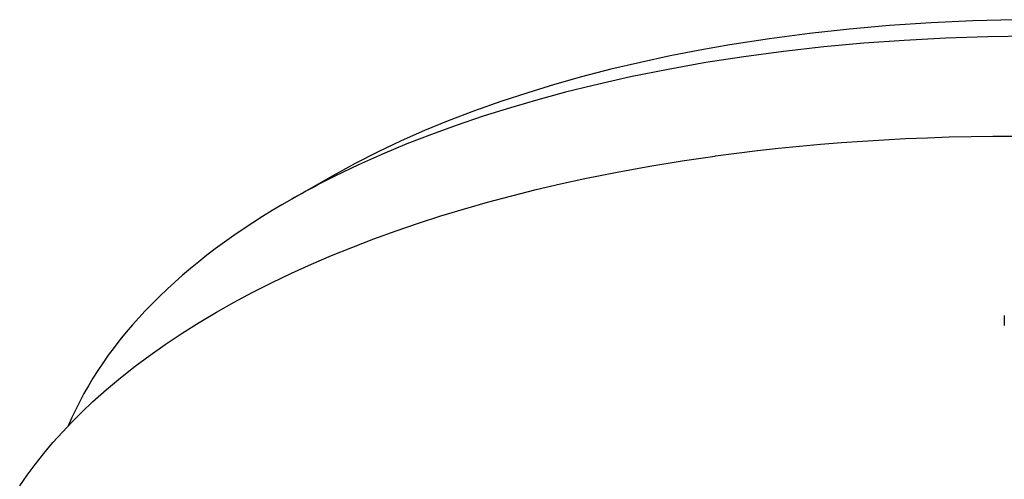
# Model space of a CAD drawing. Extents: x 0 to 1189, y 0 to 841.
# Tile 40 of 77: x 279 to 312, y 195 to 211. Entities that reach past the tile are written whole.
import ezdxf

# ---------------------------------------------------------------- set-up
doc = ezdxf.new("R2010")
doc.units = 0
doc.header["$LTSCALE"] = 65.395
doc.layers.add('mg_3d_BL7', color=7, linetype='CONTINUOUS')

# ---------------------------------------------------------------- blocks, each defined once
blk = doc.blocks.new('MG_3D_BL7', base_point=(391.459, 121.842))
at = {"layer": 'mg_3d_BL7', "color": 2, "linetype": 'CONTINUOUS'}
for p, q in [((302.524, 206.4), (302.547, 206.403)), ((289.512, 205.727), (288.116, 204.933)), ((289.582, 205.712), (289.532, 205.687)), ((312.381, 200.966), (312.381, 200.634))]:
    blk.add_line(p, q, dxfattribs=at)
for points in [[(312.739, 211.041), (311.314, 211.003), (309.89, 210.936), (308.468, 210.84), (307.104, 210.72), (305.743, 210.571), (304.386, 210.392), (303.032, 210.183), (302.015, 210.003), (301.001, 209.806), (299.991, 209.588), (298.985, 209.351), (297.985, 209.093), (297.064, 208.834), (296.148, 208.556), (295.239, 208.257), (294.337, 207.938), (293.443, 207.596), (292.637, 207.264), (291.839, 206.913), (291.052, 206.54), (290.276, 206.145), (289.512, 205.727)], [(313.229, 210.479), (311.807, 210.459), (310.386, 210.412), (308.966, 210.338), (307.597, 210.239), (306.23, 210.114), (304.866, 209.96), (303.505, 209.778), (302.217, 209.578), (300.933, 209.35), (299.655, 209.093), (298.384, 208.806), (297.438, 208.571), (296.497, 208.318), (295.562, 208.045), (294.632, 207.753), (293.71, 207.441), (292.868, 207.135), (292.033, 206.81), (291.206, 206.465), (290.389, 206.099), (289.582, 205.712)], [(302.547, 206.403), (303.26, 206.497), (303.974, 206.584), (304.689, 206.663), (305.405, 206.735), (306.121, 206.8), (306.839, 206.858), (307.556, 206.909), (308.274, 206.953), (309.017, 206.992), (309.76, 207.023), (310.504, 207.048), (311.248, 207.065), (311.991, 207.075), (312.735, 207.079), (313.479, 207.076), (314.223, 207.066)], [(278.847, 195.173), (279.102, 195.539), (279.368, 195.898), (279.668, 196.276), (279.98, 196.645), (280.302, 197.004), (280.635, 197.354), (280.977, 197.695), (281.328, 198.027), (281.799, 198.447), (282.283, 198.853), (282.78, 199.245), (283.286, 199.622), (283.803, 199.986), (284.377, 200.367), (284.961, 200.734), (285.553, 201.086), (286.154, 201.424), (286.762, 201.748), (287.428, 202.085), (288.102, 202.408), (288.783, 202.715), (289.47, 203.01), (290.162, 203.291), (290.911, 203.578), (291.666, 203.852), (292.426, 204.111), (293.19, 204.358), (293.958, 204.591), (294.779, 204.826), (295.604, 205.047), (296.432, 205.255), (297.263, 205.45), (298.097, 205.632), (299.199, 205.854), (300.304, 206.055), (301.412, 206.237), (302.524, 206.4)], [(288.116, 204.933), (287.779, 204.739), (287.445, 204.54), (287.114, 204.336), (286.786, 204.126), (286.461, 203.912), (286.14, 203.692), (285.822, 203.467), (285.509, 203.237), (285.224, 203.021), (284.944, 202.8), (284.668, 202.574), (284.395, 202.343), (284.128, 202.107), (283.864, 201.866), (283.606, 201.62), (283.353, 201.368), (283.124, 201.132), (282.901, 200.892), (282.683, 200.647), (282.47, 200.398), (282.262, 200.143), (282.061, 199.884), (281.865, 199.621), (281.676, 199.352), (281.506, 199.098), (281.343, 198.841), (281.185, 198.579), (281.034, 198.313), (280.89, 198.044), (280.753, 197.771), (280.624, 197.495), (280.502, 197.216)]]:
    blk.add_lwpolyline(points, dxfattribs=at)
blk.add_arc((302.937, 178.792), 30.051, 116.4934, 119.5525, dxfattribs=at)

msp = doc.modelspace()

# ---------------------------------------------------------------- block references
at = {"layer": 'mg_3d_BL7'}
msp.add_blockref('MG_3D_BL7', (391.459, 121.842), dxfattribs=at)

doc.saveas('drawing.dxf')
